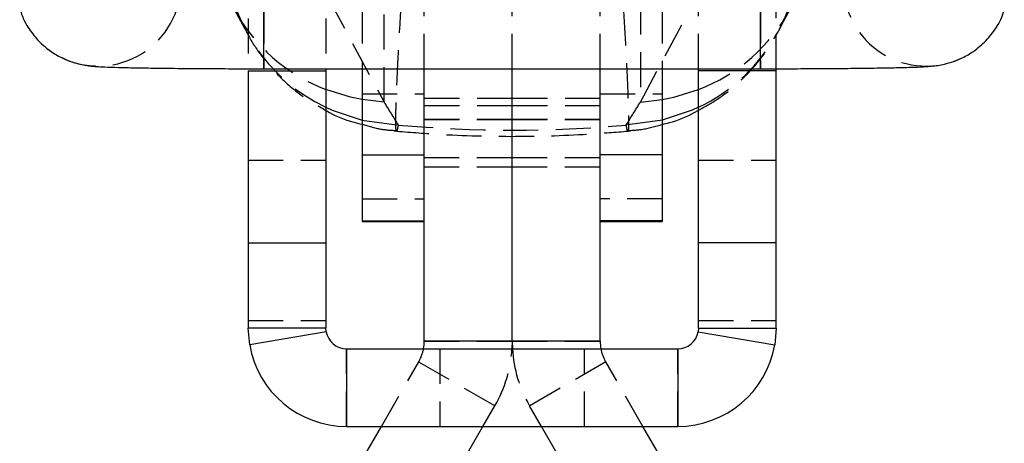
# Model space of a CAD drawing. Extents: x 36 to 538, y 22 to 372.
# Tile 14 of 19: x 491 to 538, y 297 to 318. Entities that reach past the tile are written whole.
import ezdxf

# ---------------------------------------------------------------- set-up
doc = ezdxf.new("R2010")
doc.units = 0
doc.header["$LTSCALE"] = 1.333333
doc.linetypes.add('HIDDEN', pattern=[1.905, 1.27, -0.635])
doc.layers.get('0').update_dxf_attribs({"linetype": 'CONTINUOUS'})

msp = doc.modelspace()

# ---------------------------------------------------------------- linework, layer by layer
at = {"color": 8, "linetype": 'CONTINUOUS'}
for p, q in [((502.4507, 315.3287), (502.4507, 323.3281)), ((526.4507, 315.3287), (526.4507, 323.3281))]:
    msp.add_line(p, q, dxfattribs=at)
at = {"color": 7, "linetype": 'HIDDEN'}
for p, q in [((502.4507, 323.3281), (502.4507, 315.3287)), ((507.2007, 323.3287), (507.2007, 315.3287)), ((521.7007, 323.3287), (521.7007, 315.3287)), ((526.4507, 323.3281), (526.4507, 315.3287)), ((501.7007, 322.8413), (501.7007, 315.2279)), ((505.4507, 322.8413), (505.4507, 315.3287)), ((514.4507, 315.3287), (514.4507, 322.9855)), ((523.4507, 315.3287), (523.4507, 322.8413)), ((527.2007, 315.2279), (527.2007, 322.8413)), ((510.2007, 315.3287), (510.2007, 321.7475)), ((518.7007, 315.3287), (518.7007, 321.7475)), ((505.5412, 318.782), (508.2583, 313.719)), ((520.6431, 313.719), (523.3603, 318.782)), ((500.9264, 318.38), (501.5297, 317.2578)), ((508.2583, 313.719), (508.2583, 318.6749)), ((520.6431, 318.6749), (520.6431, 313.719)), ((527.3717, 317.2578), (527.9751, 318.38)), ((527.373, 317.2602), (527.2986, 317.1185)), ((507.2007, 314.1147), (510.2007, 314.1147)), ((518.7007, 314.1147), (521.7007, 314.1147)), ((508.2583, 313.719), (507.2007, 313.8356)), ((514.4507, 313.8941), (510.2007, 313.8941)), ((514.4507, 313.5347), (510.2007, 313.5347)), ((518.7007, 313.8941), (514.4507, 313.8941)), ((514.4507, 312.8766), (514.4507, 313.5347)), ((518.7007, 313.5347), (514.4507, 313.5347)), ((520.6431, 313.719), (521.7007, 313.8356)), ((514.4507, 312.8766), (510.2007, 312.8766)), ((510.2007, 312.868), (514.4507, 312.868)), ((514.4507, 311.0347), (514.4507, 312.8766)), ((518.7007, 312.8766), (514.4507, 312.8766)), ((514.4507, 312.868), (518.7007, 312.868)), ((501.7007, 310.9077), (505.4507, 310.9077)), ((510.2007, 311.0347), (514.4507, 311.0347)), ((514.4507, 311.0347), (518.7007, 311.0347)), ((523.4507, 310.9077), (527.2007, 310.9077)), ((510.2007, 310.5872), (514.4507, 310.5872)), ((514.4507, 310.5872), (518.7007, 310.5872)), ((507.2007, 309.0386), (510.2007, 309.0386)), ((521.7007, 309.0386), (518.7007, 309.0386)), ((501.7007, 303.1617), (505.4507, 303.1617)), ((523.4507, 303.1617), (527.2007, 303.1617)), ((510.2007, 302.1541), (514.4507, 302.1541)), ((514.4507, 302.1541), (518.7007, 302.1541)), ((506.4507, 298.0347), (506.4507, 301.7847)), ((510.9507, 301.7847), (510.9507, 298.0347)), ((517.9507, 298.0347), (517.9507, 301.7847)), ((522.4507, 298.0347), (522.4507, 301.7847)), ((508.1318, 298.0347), (509.9328, 301.1541)), ((513.6134, 299.0291), (509.9328, 301.1541)), ((518.9687, 301.1541), (515.2881, 299.0291)), ((520.7697, 298.0347), (518.9687, 301.1541)), ((513.0392, 298.0347), (513.6134, 299.0291)), ((515.8622, 298.0347), (515.2881, 299.0291))]:
    msp.add_line(p, q, dxfattribs=at)
at = {"color": 7, "linetype": 'CONTINUOUS'}
for p, q in [((501.7007, 315.2279), (505.4507, 315.2279)), ((501.7007, 315.2279), (501.7007, 306.9141)), ((502.4507, 315.3287), (526.4507, 315.3287)), ((505.4507, 315.3287), (505.4507, 315.2279)), ((505.4507, 315.2279), (505.4507, 306.9141)), ((507.2007, 315.3287), (507.2007, 311.1652)), ((510.2007, 302.1541), (510.2007, 315.3287)), ((514.4507, 302.1541), (514.4507, 315.3287)), ((518.7007, 302.1541), (518.7007, 315.3287)), ((521.7007, 315.3287), (521.7007, 311.1652)), ((523.4507, 315.2279), (523.4507, 315.3287)), ((527.2007, 315.2279), (523.4507, 315.2279)), ((523.4507, 306.9141), (523.4507, 315.2279)), ((527.2007, 306.9141), (527.2007, 315.2279)), ((507.2007, 311.1652), (510.2007, 311.1652)), ((507.2007, 311.1652), (507.2007, 307.9676)), ((521.7007, 311.1652), (518.7007, 311.1652)), ((521.7007, 311.1652), (521.7007, 307.9676)), ((507.2007, 307.9676), (510.2007, 307.9676)), ((507.2007, 307.9676), (507.2007, 307.9398)), ((507.2007, 307.9398), (510.2007, 307.9398)), ((521.7007, 307.9676), (518.7007, 307.9676)), ((518.7007, 307.9398), (521.7007, 307.9398)), ((521.7007, 307.9676), (521.7007, 307.9398)), ((501.7007, 306.9141), (501.7007, 302.7847)), ((501.7007, 306.9141), (505.4507, 306.9141)), ((505.4507, 306.9141), (505.4507, 302.7847)), ((527.2007, 306.9141), (523.4507, 306.9141)), ((523.4507, 302.7847), (523.4507, 306.9141)), ((527.2007, 302.7847), (527.2007, 306.9141)), ((501.7698, 301.9773), (501.7007, 302.7847)), ((505.4507, 302.7847), (501.7007, 302.7847)), ((505.4653, 302.6147), (501.7698, 301.9773)), ((505.4653, 302.6147), (505.4507, 302.7847)), ((523.4507, 302.7847), (523.4362, 302.6147)), ((523.4362, 302.6147), (527.1316, 301.9773)), ((523.4507, 302.7847), (527.2007, 302.7847)), ((527.2007, 302.7847), (527.1316, 301.9773)), ((514.4507, 302.1541), (510.2007, 302.1541)), ((514.4507, 302.1541), (514.4398, 301.7847)), ((518.7007, 302.1541), (514.4507, 302.1541)), ((514.4507, 302.1541), (514.4617, 301.7847)), ((506.4507, 301.7847), (506.4507, 298.0347)), ((506.4507, 301.7847), (522.4507, 301.7847)), ((522.4507, 301.7847), (522.4507, 298.0347)), ((506.4507, 298.0347), (522.4507, 298.0347)), ((507.0381, 296.1404), (508.1318, 298.0347)), ((510.7187, 294.0154), (513.0392, 298.0347)), ((518.1828, 294.0154), (515.8622, 298.0347)), ((521.8634, 296.1404), (520.7697, 298.0347))]:
    msp.add_line(p, q, dxfattribs=at)
at = {"color": 8, "linetype": 'CONTINUOUS', "flags": 128}
for points in [[(507.2007, 313.8356), (506.6371, 313.9498), (505.4507, 314.3185)], [(521.7007, 313.8356), (522.2644, 313.9498), (523.4507, 314.3185)], [(505.4507, 313.4678), (505.7508, 313.3315), (507.2007, 312.8488)], [(523.4507, 313.4678), (523.1507, 313.3315), (521.7007, 312.8488)]]:
    msp.add_lwpolyline(points, dxfattribs=at)
at = {"color": 7, "linetype": 'HIDDEN', "flags": 128}
for points in [[(507.2007, 312.8488), (507.3066, 312.8241), (508.941, 312.606)], [(521.7007, 312.8488), (521.5949, 312.8241), (519.9604, 312.606)]]:
    msp.add_lwpolyline(points, dxfattribs=at)
at = {"color": 7, "linetype": 'HIDDEN'}
for centre, radius, start, end in [((509.0684, 321.1269), 8.4706, 181.43866, 244.71715), ((519.8442, 321.1171), 8.4592, 332.87508, 358.62637), ((494.4508, 319.4576), 4, 243.8654, 359.99401), ((534.4507, 319.4576), 4, 180.00599, 295.83513), ((508.5202, 322.2896), 8.5416, 208.38254, 248.93942), ((520.3813, 322.2896), 8.5416, 291.06058, 331.61746), ((519.8084, 321.16), 8.511, 295.33822, 331.6506), ((508.2007, 302.1541), 2, 330, 349.355), ((508.2007, 302.1541), 6.25, 330, 356.61119), ((520.7007, 302.1541), 6.25, 183.38881, 210), ((520.7007, 302.1541), 2, 190.645, 210)]:
    msp.add_arc(centre, radius, start, end, dxfattribs=at)
at = {"color": 7, "linetype": 'CONTINUOUS'}
for centre, radius, start, end in [((506.4507, 302.7847), 1, 189.78591, 270), ((522.4507, 302.7847), 1, 270, 350.21409), ((508.2007, 302.1541), 2, 349.355, 0), ((520.7007, 302.1541), 2, 180, 190.645), ((506.4507, 302.7847), 4.75, 189.78591, 270), ((522.4507, 302.7847), 4.75, 270, 350.21409)]:
    msp.add_arc(centre, radius, start, end, dxfattribs=at)
at = {"color": 7, "linetype": 'HIDDEN'}
for centre, major_axis, ratio, start_param, end_param in [((514.4507, 369.8764), (-64.7666, 127.7563), 0.2286604, 1.9072545, 1.9168964), ((514.4507, 369.8764), (64.7666, 127.7563), 0.2286604, 4.3662889, 4.3759308), ((514.4507, 393.4464), (0, 81.0845), 0.8762464, 3.0639681, 3.2192172)]:
    msp.add_ellipse(centre, major_axis=major_axis, ratio=ratio, start_param=start_param, end_param=end_param, dxfattribs=at)
at = {"color": 7, "linetype": 'CONTINUOUS'}
for points, knots in [([(490.6573, 318.2565), (490.7184, 318.0642), (490.8608, 317.6164), (491.2567, 317.0134), (491.7546, 316.4726), (492.2876, 316.0715), (492.8082, 315.7939), (493.277, 315.6213), (493.6609, 315.5267), (493.9398, 315.4805), (494.1685, 315.4538), (494.4257, 315.4333), (494.7974, 315.4138), (495.3904, 315.3937), (496.2272, 315.3746), (497.2425, 315.3583), (498.4246, 315.3452), (499.7171, 315.3357), (501.0725, 315.3297), (501.9964, 315.329), (502.4507, 315.3287)], [0, 0, 0, 0, 0.0363211, 0.0845718, 0.1286688, 0.1687741, 0.2046867, 0.235686, 0.2609683, 0.2829733, 0.3066143, 0.3435064, 0.4081845, 0.493797, 0.576234, 0.6631095, 0.748574, 0.8334717, 0.9181159, 1, 1, 1, 1]), ([(526.4507, 315.3287), (526.6961, 315.3288), (527.4095, 315.3291), (528.5791, 315.3326), (529.9062, 315.3404), (531.1331, 315.3519), (532.2253, 315.3667), (533.1553, 315.3847), (533.9093, 315.4058), (534.3956, 315.4279), (534.7261, 315.4519), (535.0558, 315.4925), (535.455, 315.5734), (535.9456, 315.7295), (536.5317, 316.0144), (537.1381, 316.4558), (537.6887, 317.0685), (538.0699, 317.6646), (538.1878, 318.0814), (538.2258, 318.2159)], [0, 0, 0, 0, 0.0443922, 0.1290581, 0.2138475, 0.298762, 0.3839288, 0.469604, 0.5564351, 0.6467555, 0.6992733, 0.729524, 0.7552394, 0.7867469, 0.8258272, 0.8740289, 0.9217622, 0.9747719, 1, 1, 1, 1]), ([(505.4507, 313.3143), (505.4568, 313.3106), (505.856, 313.0637), (506.4471, 312.8258), (507.0483, 312.68), (507.2007, 312.643)], [0, 0, 0, 0, 0.01139634, 0.74944433, 1, 1, 1, 1]), ([(521.7007, 312.6389), (521.8151, 312.6653), (522.3601, 312.7911), (522.9515, 313.0303), (523.3913, 313.2909), (523.4507, 313.3262)], [0, 0, 0, 0, 0.1866794, 0.8900299, 1, 1, 1, 1])]:
    msp.add_open_spline(points, degree=3, knots=knots, dxfattribs=at)
at = {"color": 7, "linetype": 'HIDDEN'}
for points, knots in [([(508.941, 312.606), (508.9256, 312.523), (508.8879, 312.3205), (508.8486, 312.2793), (508.8242, 312.5351), (508.8287, 313.1575), (508.8595, 314.0919), (508.908, 315.1903), (508.9773, 316.5334), (509.0407, 317.6028), (509.0724, 318.1375)], [0, 0, 0, 0, 0.0873914, 0.2132491, 0.3391057, 0.4988414, 0.6188019, 0.7387621, 0.8693812, 1, 1, 1, 1]), ([(519.8291, 318.1375), (519.8582, 317.6486), (519.9162, 316.6717), (519.9841, 315.3792), (520.038, 314.2032), (520.0693, 313.2835), (520.0772, 312.649), (520.0625, 312.3238), (520.0262, 312.2691), (519.9826, 312.4926), (519.9604, 312.606)], [0, 0, 0, 0, 0.11908253, 0.23797357, 0.36018873, 0.50112416, 0.62172485, 0.74579953, 0.87095316, 1, 1, 1, 1]), ([(501.6019, 317.1603), (501.6639, 317.0327), (501.9005, 316.5463), (502.4629, 315.7668), (503.296, 314.8302), (504.2916, 313.9811), (505.0625, 313.5376), (505.4507, 313.3143)], [0, 0, 0, 0, 0.0771502, 0.2942787, 0.518233, 0.7573468, 1, 1, 1, 1]), ([(523.4507, 313.3262), (523.7619, 313.4967), (524.4289, 313.8621), (525.3291, 314.5817), (526.1446, 315.4095), (526.8036, 316.2559), (527.1394, 316.8485), (527.2935, 317.1206)], [0, 0, 0, 0, 0.19377265, 0.41541544, 0.6271333, 0.82880079, 1, 1, 1, 1]), ([(507.2007, 312.643), (507.4989, 312.5534), (508.0425, 312.3899), (508.6087, 312.3546), (508.8644, 312.3387)], [0, 0, 0, 0, 0.54832546, 1, 1, 1, 1]), ([(520.0369, 312.3404), (520.2574, 312.352), (520.8233, 312.3818), (521.3682, 312.5414), (521.7007, 312.6389)], [0, 0, 0, 0, 0.3896529, 1, 1, 1, 1]), ([(508.7409, 312.3228), (509.4471, 312.265), (511.3977, 312.1053), (514.6058, 312.0267), (517.7101, 312.1188), (519.5572, 312.2726), (520.1605, 312.3228)], [0, 0, 0, 0, 0.1859422, 0.5135861, 0.8411188, 1, 1, 1, 1])]:
    msp.add_open_spline(points, degree=3, knots=knots, dxfattribs=at)

doc.saveas('drawing.dxf')
